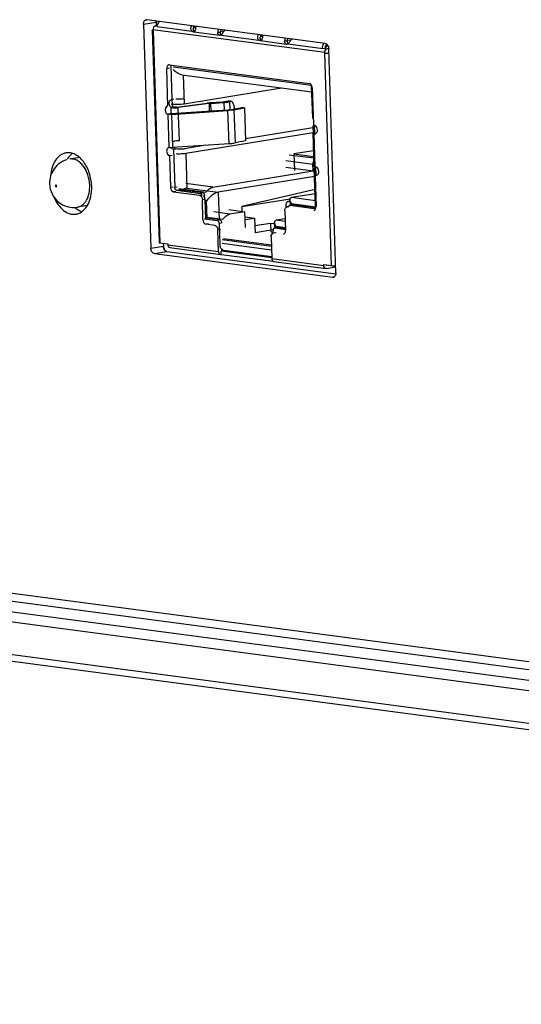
# Model space of a CAD drawing. Header units: millimetres. Extents: x 42 to 1167, y 41 to 792.
# Tile 28 of 55: x 639 to 654, y 72 to 101. Entities that reach past the tile are written whole.
import ezdxf

# ---------------------------------------------------------------- set-up
doc = ezdxf.new("R2010")
doc.units = ezdxf.units.MM
doc.header["$LTSCALE"] = 65.395
doc.layers.add('00_COMPONENTS', color=7, linetype='CONTINUOUS')

msp = doc.modelspace()

# ---------------------------------------------------------------- linework, layer by layer
at = {"layer": '00_COMPONENTS', "color": 4}
for p, q in [((643.1826, 100.7127), (643.5557, 100.7732)), ((643.5329, 100.661), (643.5834, 100.6543)), ((644.6636, 100.664), (644.6745, 100.6063)), ((644.6845, 100.6613), (644.6862, 100.6095)), ((648.5811, 99.8715), (643.4615, 100.55)), ((643.4623, 100.5253), (643.6677, 94.1974)), ((643.582, 100.6435), (644.6212, 100.5058)), ((644.6758, 100.4887), (645.441, 100.3873)), ((644.6879, 100.5079), (644.7101, 100.505)), ((644.7342, 100.6038), (644.6885, 100.6098)), ((645.571, 100.4929), (645.4706, 100.5062)), ((645.481, 100.4028), (645.5049, 100.3996)), ((645.4949, 100.39), (646.6158, 100.2414)), ((646.6583, 100.3997), (646.6692, 100.342)), ((646.6791, 100.3969), (646.6808, 100.3451)), ((646.6704, 100.2243), (647.4356, 100.1229)), ((646.6825, 100.2435), (646.7047, 100.2406)), ((646.7289, 100.3394), (646.6832, 100.3455)), ((647.5657, 100.2285), (647.4653, 100.2418)), ((647.4757, 100.1384), (647.4995, 100.1353)), ((647.4896, 100.1256), (648.5287, 99.9879)), ((648.6735, 100.0817), (648.6551, 100.0841)), ((648.51, 100.0013), (648.6525, 99.9825)), ((648.7873, 93.5189), (648.5819, 99.8468)), ((643.9462, 99.4002), (643.8716, 99.3881)), ((644.0685, 99.4387), (648.1892, 98.8926)), ((644.3642, 99.2023), (644.392, 98.3433)), ((644.0393, 98.3351), (644.0349, 98.4688)), ((645.133, 98.3481), (645.1404, 98.1189)), ((645.192, 98.1224), (645.1845, 98.3532)), ((645.5732, 98.3809), (645.5807, 98.1488)), ((645.6709, 98.4154), (645.7621, 98.4123)), ((645.7605, 98.1639), (645.7525, 98.4089)), ((643.9903, 98.0407), (643.9157, 98.0286)), ((643.9478, 97.0399), (643.9157, 98.0286)), ((643.9891, 98.2449), (643.9957, 98.0409)), ((644.0143, 98.0273), (644.0464, 97.0385)), ((644.103, 98.2367), (644.0799, 98.2217)), ((644.2494, 97.2409), (644.2173, 98.2297)), ((645.7284, 97.1529), (645.6963, 98.1416)), ((645.8759, 98.1633), (645.908, 97.1746)), ((648.232, 97.6714), (648.2454, 97.6721)), ((648.2541, 97.4536), (648.2862, 96.4649)), ((644.4402, 96.8602), (644.4735, 95.8319)), ((640.9785, 96.694), (640.9782, 96.694)), ((647.4182, 96.6484), (648.2294, 96.5409)), ((648.2529, 96.7184), (647.5253, 96.8149)), ((645.2507, 95.8591), (644.4396, 95.9666)), ((643.9863, 95.8534), (644.0609, 95.8655)), ((644.148, 95.7309), (644.0734, 95.7188)), ((644.1847, 95.8601), (644.11, 95.848)), ((644.1623, 95.7673), (644.2369, 95.7794)), ((644.2327, 95.8133), (645.0439, 95.7058)), ((644.4735, 95.8319), (645.406, 95.7083)), ((644.9483, 95.6851), (644.8737, 95.673)), ((645.406, 95.7083), (645.4328, 94.8825)), ((644.8463, 95.6164), (644.921, 95.6285)), ((645.0081, 95.4939), (644.9335, 95.4818)), ((644.9697, 95.5993), (645.0006, 95.6043)), ((645.0613, 95.4529), (645.0092, 95.4598)), ((645.0782, 94.9305), (645.0613, 95.4529)), ((647.5004, 95.4308), (647.5477, 95.4245)), ((648.3035, 95.4545), (647.5945, 95.5484)), ((645.7569, 95.0536), (645.2748, 95.1175)), ((647.5041, 95.2734), (647.4726, 95.2683)), ((647.5499, 95.3183), (647.6245, 95.3304)), ((647.5871, 95.3687), (648.3078, 95.2732)), ((647.5885, 95.326), (647.5871, 95.3687)), ((648.28, 95.227), (648.2613, 95.224)), ((644.9975, 94.9182), (645.0266, 94.9229)), ((645.068, 94.9643), (645.55, 94.9004)), ((645.4545, 94.8796), (645.3798, 94.8675)), ((645.4321, 94.7868), (645.5067, 94.7989)), ((647.4039, 94.8353), (647.1365, 94.8708)), ((645.1145, 94.766), (645.0398, 94.7539)), ((645.4709, 94.5957), (645.3962, 94.5836)), ((647.139, 94.4977), (647.0644, 94.4856)), ((647.0919, 94.6406), (647.1665, 94.6527)), ((647.1291, 94.6911), (647.4098, 94.6539)), ((647.1305, 94.6483), (647.1291, 94.6911)), ((646.9944, 94.0936), (645.5233, 94.2886)), ((643.3992, 94.0387), (643.7723, 94.0992)), ((643.5037, 93.8772), (643.8768, 93.9377)), ((643.9012, 94.1419), (645.4171, 93.9409)), ((647.0062, 93.7303), (648.5553, 93.525)), ((648.8228, 93.1722), (648.8602, 93.1783))]:
    msp.add_line(p, q, dxfattribs=at)
at = {"layer": '00_COMPONENTS', "color": 7}
for p, q in [((643.1826, 100.7127), (643.3992, 94.0387)), ((648.5966, 100.1428), (643.2775, 100.8477)), ((643.5329, 100.661), (643.5901, 100.6703)), ((643.5557, 100.7732), (643.5556, 100.7782)), ((643.5557, 100.7732), (643.5592, 100.6653)), ((643.6344, 100.7667), (643.6272, 100.7655)), ((643.6331, 100.7648), (643.6272, 100.7655)), ((643.437, 100.5342), (643.6423, 94.2063)), ((643.4615, 100.55), (643.4623, 100.5253)), ((644.6212, 100.5058), (644.6958, 100.5179)), ((644.6573, 100.4911), (644.6758, 100.4887)), ((644.7367, 100.6171), (644.6862, 100.6095)), ((645.441, 100.3873), (645.4595, 100.3848)), ((646.6158, 100.2414), (646.6904, 100.2535)), ((646.6519, 100.2268), (646.6704, 100.2243)), ((646.7313, 100.3527), (646.6808, 100.3451)), ((647.4356, 100.1229), (647.4541, 100.1205)), ((648.6505, 100.1129), (648.6515, 100.0839)), ((648.5287, 99.9879), (648.6034, 100)), ((648.5819, 99.8468), (648.5811, 99.8715)), ((648.5819, 99.8468), (648.6565, 99.8589)), ((648.6997, 99.9901), (648.6525, 99.9825)), ((648.9177, 93.3073), (648.7011, 99.9813)), ((643.9507, 99.5007), (648.1228, 98.9477)), ((643.9917, 99.4953), (644.025, 98.4682)), ((643.9077, 98.2758), (643.8716, 99.3881)), ((644.3191, 99.2083), (648.1983, 98.6942)), ((644.392, 98.3433), (647.2944, 98.814)), ((648.2237, 97.9117), (648.1921, 98.8871)), ((648.21, 98.8131), (648.2541, 97.4536)), ((644.0077, 98.3393), (644.0393, 98.3351)), ((644.084, 98.4777), (644.025, 98.4682)), ((644.1619, 98.2401), (645.0775, 98.3586)), ((645.133, 98.3481), (644.2173, 98.2297)), ((645.5472, 98.3942), (645.1585, 98.3665)), ((645.1845, 98.3532), (645.5732, 98.3809)), ((645.6613, 98.412), (645.6709, 98.4154)), ((645.7818, 98.4156), (645.6907, 98.4186)), ((645.7621, 98.4123), (645.7525, 98.4089)), ((643.9891, 98.2449), (644.0637, 98.257)), ((645.6723, 98.155), (643.9903, 98.0407)), ((644.0143, 98.0273), (645.6963, 98.1416)), ((645.8006, 98.1706), (646.111, 98.2325)), ((645.8759, 98.1633), (646.1863, 98.2253)), ((646.1863, 98.2253), (646.111, 98.2325)), ((646.1863, 98.2253), (646.2184, 97.2366)), ((648.2372, 97.476), (644.4402, 96.8602)), ((648.2324, 97.6253), (646.2164, 97.2983)), ((648.2288, 97.4625), (648.2608, 96.4738)), ((648.2308, 97.6742), (648.2375, 97.4688)), ((648.2375, 97.4688), (648.236, 97.4683)), ((648.2873, 97.4492), (648.2793, 97.6964)), ((645.7284, 97.1529), (644.0464, 97.0385)), ((646.2184, 97.2366), (645.908, 97.1746)), ((644.0731, 96.9851), (644.1478, 96.9972)), ((644.0731, 96.9851), (644.11, 95.848)), ((644.1167, 97.0101), (644.1942, 96.9998)), ((645.0242, 97.105), (644.4059, 97.0047)), ((648.2457, 96.9406), (647.6627, 96.8461)), ((647.6627, 96.8461), (648.2513, 96.7681)), ((647.6627, 96.8461), (647.6787, 96.3517)), ((641.2746, 96.742), (640.9782, 96.694)), ((644.0304, 96.8048), (643.9558, 96.7927)), ((643.9558, 96.7927), (643.9863, 95.8534)), ((645.2507, 95.8591), (648.2358, 96.3432)), ((647.4246, 96.4507), (648.2358, 96.3432)), ((648.2358, 96.3432), (648.2294, 96.5409)), ((648.2875, 96.4311), (648.2719, 96.4286)), ((648.3088, 95.2915), (648.2719, 96.4286)), ((648.2862, 96.4649), (648.3247, 95.2784)), ((648.3274, 96.2133), (648.3194, 96.4605)), ((648.2801, 96.1744), (645.406, 95.7083)), ((644.0734, 95.7188), (644.8463, 95.6164)), ((644.1623, 95.7673), (644.8737, 95.673)), ((644.9483, 95.6851), (644.2369, 95.7794)), ((648.2927, 95.7854), (646.1099, 95.2858)), ((644.9527, 94.8885), (644.9335, 95.4818)), ((645.003, 95.5316), (645.0006, 95.6043)), ((645.0081, 95.4939), (645.0273, 94.9006)), ((647.5477, 95.5029), (646.1125, 95.2701)), ((647.5473, 95.4384), (647.5004, 95.4308)), ((647.5459, 95.4802), (647.5511, 95.3199)), ((648.2967, 95.6623), (647.5945, 95.5484)), ((641.5068, 95.3107), (641.2102, 95.2626)), ((645.7226, 95.1901), (646.2046, 95.1262)), ((646.2046, 95.1262), (645.7569, 95.0536)), ((646.1099, 95.2858), (646.1147, 95.1382)), ((646.2198, 94.6566), (646.2046, 95.1262)), ((647.3935, 95.1557), (647.4128, 94.5625)), ((647.4195, 95.317), (647.4217, 95.248)), ((647.5047, 95.2759), (647.4566, 95.2681)), ((647.5042, 95.2641), (647.4726, 95.2683)), ((647.6149, 95.3303), (647.5403, 95.3182)), ((647.5499, 95.3183), (648.2613, 95.224)), ((648.2961, 95.2414), (647.6245, 95.3304)), ((644.9975, 94.9182), (645.3798, 94.8675)), ((645.4545, 94.8796), (645.0721, 94.9303)), ((645.4321, 94.7868), (645.453, 94.1441)), ((646.2096, 94.9723), (646.492, 94.9349)), ((646.2123, 94.8895), (646.492, 94.9349)), ((646.492, 94.9349), (646.5062, 94.4998)), ((647.0931, 94.6422), (647.0879, 94.8025)), ((647.4014, 94.9137), (647.1365, 94.8708)), ((645.3091, 94.7182), (645.0398, 94.7539)), ((645.4171, 93.9409), (645.3962, 94.5836)), ((646.9661, 94.7776), (646.4996, 94.702)), ((647.0422, 94.5868), (646.5062, 94.4998)), ((647.0893, 94.7613), (646.9661, 94.7776)), ((646.9661, 94.7776), (646.9741, 94.5304)), ((646.9741, 94.5304), (647.0461, 94.5209)), ((647.0473, 94.4853), (647.0444, 94.5731)), ((647.123, 94.4975), (647.0484, 94.4854)), ((647.1569, 94.6526), (647.0823, 94.6405)), ((647.0919, 94.6406), (647.4116, 94.5982)), ((647.4109, 94.6203), (647.1665, 94.6527)), ((643.6677, 94.1974), (643.9004, 94.1666)), ((645.5684, 94.3319), (646.9928, 94.1431)), ((646.9853, 94.373), (647.0062, 93.7303)), ((643.7696, 94.1839), (643.7723, 94.0992)), ((643.7725, 94.0941), (643.7723, 94.0992)), ((643.8768, 93.9377), (643.8734, 93.9383)), ((643.8768, 93.9377), (648.9156, 93.2699)), ((643.9004, 94.1666), (643.9012, 94.1419)), ((643.9626, 94.0548), (645.4786, 93.8539)), ((647.0045, 93.7827), (645.4907, 93.9833)), ((645.4949, 93.8542), (645.4917, 93.953)), ((647.0055, 93.7524), (645.4917, 93.953)), ((646.9981, 93.9804), (645.527, 94.1754)), ((643.5037, 93.8772), (648.8228, 93.1722)), ((645.4949, 93.8542), (647.0522, 93.6478)), ((647.0677, 93.6433), (648.6168, 93.438)), ((648.5545, 93.5497), (648.7873, 93.5189)), ((648.5553, 93.525), (648.5545, 93.5497)), ((648.63, 93.5371), (648.6331, 93.5376)), ((648.6332, 93.4382), (648.912, 93.4835)), ((615.4612, 86.915), (710.5729, 74.3093)), ((609.779, 86.8093), (716.1604, 72.7099)), ((716.1925, 71.7212), (609.8111, 85.8206)), ((620.4295, 85.6988), (705.6787, 74.4003)), ((716.3871, 71.5043), (610.0057, 85.6037)), ((624.8359, 85.4337), (655.3175, 81.3938))]:
    msp.add_line(p, q, dxfattribs=at)
for centre, radius, start, end in [((643.426, 100.7742), 0.2014, 354.13488, 357.54078), ((645.3979, 100.4856), 0.6742, 165.59635, 174.16757), ((646.0653, 100.4318), 0.6734, 168.529, 177.10205), ((646.004, 100.4399), 0.5375, 167.53479, 175.99277), ((647.3926, 100.2212), 0.6742, 165.59635, 174.16757), ((648.0599, 100.1675), 0.6734, 168.529, 177.10205), ((647.9986, 100.1756), 0.5375, 167.53479, 175.99277), ((648.7104, 99.0801), 1.0056, 92.2061, 93.35863), ((644.2078, 98.3734), 0.1873, 191.16368, 198.12197), ((644.2011, 98.3713), 0.1803, 198.14822, 199.91755), ((643.9003, 98.2222), 0.0541, 99.20518, 102.79698), ((644.1107, 96.8112), 0.4218, 89.82197, 91.76862), ((643.9405, 96.9862), 0.0541, 99.20518, 102.79698), ((643.9956, 97.473), 0.4359, 266.12073, 267.59333), ((644.1341, 97.1074), 0.1441, 209.21642, 215.50339), ((641.1116, 95.9816), 0.7341, 181.49633, 182.21475), ((644.818, 95.4875), 0.1902, 1.90318, 13.40868)]:
    msp.add_arc(centre, radius, start, end, dxfattribs=at)
at = {"layer": '00_COMPONENTS', "color": 4}
for centre in [(649.2429, 75.8493), (651.2376, 75.5849)]:
    msp.add_arc(centre, 24.9158, 98.71472, 98.88949, dxfattribs=at)
at = {"layer": '00_COMPONENTS', "color": 7}
for points, knots in [([(643.1826, 100.7127), (643.1821, 100.7291), (643.1845, 100.7607), (643.1992, 100.8031), (643.2239, 100.8348), (643.247, 100.8457), (643.2583, 100.8475)], [0, 0, 0, 0, 0.2958908, 0.5633006, 0.7948954, 1, 1, 1, 1]), ([(643.5329, 100.661), (643.5119, 100.6576), (643.4714, 100.6235), (643.4607, 100.5753), (643.4615, 100.55)], [0, 0, 0, 0, 0.4569974, 1, 1, 1, 1]), ([(643.5578, 100.8106), (643.5573, 100.8076), (643.5558, 100.7952), (643.5554, 100.7826), (643.5557, 100.7732)], [0, 0, 0, 0, 0.2454294, 1, 1, 1, 1]), ([(643.5556, 100.7782), (643.5556, 100.7795), (643.5556, 100.782), (643.5557, 100.7862), (643.5558, 100.7904), (643.5561, 100.7947), (643.5564, 100.7983), (643.5569, 100.8037), (643.5574, 100.8079), (643.5578, 100.8106)], [0, 0, 0, 0, 0.125, 0.25, 0.375, 0.5, 0.625, 0.75, 1, 1, 1, 1]), ([(643.582, 100.6435), (643.5859, 100.6572), (643.6027, 100.7119), (643.6289, 100.7652), (643.6576, 100.7974)], [0, 0, 0, 0, 0.2483314, 1, 1, 1, 1]), ([(644.6212, 100.5058), (644.6006, 100.5271), (644.5784, 100.5875), (644.5977, 100.6481), (644.6159, 100.6704)], [0, 0, 0, 0, 0.5070124, 1, 1, 1, 1]), ([(643.437, 100.5342), (643.4369, 100.537), (643.4486, 100.5419), (643.4563, 100.5436), (643.4628, 100.5449)], [0, 0, 0, 0, 0.3009231, 1, 1, 1, 1]), ([(643.4417, 100.5299), (643.441, 100.5302), (643.4391, 100.5311), (643.437, 100.5328), (643.437, 100.5342)], [0, 0, 0, 0, 0.3506509, 1, 1, 1, 1]), ([(643.4623, 100.5253), (643.4601, 100.5256), (643.4532, 100.5267), (643.4461, 100.528), (643.4417, 100.5299)], [0, 0, 0, 0, 0.3123974, 1, 1, 1, 1]), ([(644.6573, 100.4911), (644.6542, 100.4915), (644.6414, 100.4941), (644.6294, 100.5001), (644.6212, 100.5058)], [0, 0, 0, 0, 0.238442, 1, 1, 1, 1]), ([(644.6745, 100.6063), (644.67, 100.6045), (644.6616, 100.5991), (644.6517, 100.5823), (644.6544, 100.5569), (644.6718, 100.5338), (644.6874, 100.5223), (644.6958, 100.5179)], [0, 0, 0, 0, 0.1304715, 0.2529922, 0.4960937, 0.749012, 1, 1, 1, 1]), ([(644.6853, 100.4887), (644.6909, 100.4897), (644.7022, 100.495), (644.7148, 100.5102), (644.7234, 100.5306), (644.7264, 100.546), (644.7272, 100.5541)], [0, 0, 0, 0, 0.2033645, 0.4347129, 0.703656, 1, 1, 1, 1]), ([(645.441, 100.3873), (645.4267, 100.3892), (645.4063, 100.4071), (645.3941, 100.4376), (645.3922, 100.4564), (645.3927, 100.4659)], [0, 0, 0, 0, 0.438574, 0.7113399, 1, 1, 1, 1]), ([(645.4678, 100.4775), (645.4667, 100.4613), (645.472, 100.4306), (645.4941, 100.4065), (645.5066, 100.4016)], [0, 0, 0, 0, 0.5465351, 1, 1, 1, 1]), ([(645.4949, 100.39), (645.5054, 100.3987), (645.5233, 100.423), (645.5484, 100.4623), (645.5774, 100.5027), (645.6005, 100.5273), (645.6129, 100.5382)], [0, 0, 0, 0, 0.2150772, 0.4694834, 0.7388261, 1, 1, 1, 1]), ([(646.6158, 100.2414), (646.5953, 100.2627), (646.573, 100.3232), (646.5923, 100.3838), (646.6106, 100.406)], [0, 0, 0, 0, 0.5070124, 1, 1, 1, 1]), ([(646.6519, 100.2268), (646.6489, 100.2272), (646.636, 100.2298), (646.624, 100.2357), (646.6158, 100.2414)], [0, 0, 0, 0, 0.238442, 1, 1, 1, 1]), ([(646.6692, 100.342), (646.6646, 100.3401), (646.6562, 100.3347), (646.6464, 100.318), (646.6491, 100.2925), (646.6664, 100.2694), (646.682, 100.2579), (646.6904, 100.2535)], [0, 0, 0, 0, 0.1304715, 0.2529922, 0.4960937, 0.749012, 1, 1, 1, 1]), ([(646.68, 100.2244), (646.6855, 100.2253), (646.6968, 100.2306), (646.7095, 100.2458), (646.7181, 100.2662), (646.721, 100.2816), (646.7219, 100.2897)], [0, 0, 0, 0, 0.2033645, 0.4347129, 0.703656, 1, 1, 1, 1]), ([(647.4356, 100.1229), (647.4213, 100.1248), (647.4009, 100.1428), (647.3888, 100.1732), (647.3869, 100.192), (647.3874, 100.2015)], [0, 0, 0, 0, 0.438574, 0.7113399, 1, 1, 1, 1]), ([(647.4625, 100.2131), (647.4613, 100.1969), (647.4666, 100.1662), (647.4887, 100.1421), (647.5013, 100.1373)], [0, 0, 0, 0, 0.5465351, 1, 1, 1, 1]), ([(647.4896, 100.1256), (647.5001, 100.1343), (647.518, 100.1586), (647.543, 100.1979), (647.5721, 100.2383), (647.5951, 100.263), (647.6076, 100.2739)], [0, 0, 0, 0, 0.2150772, 0.4694834, 0.7388261, 1, 1, 1, 1]), ([(648.5287, 99.9879), (648.5197, 100.0154), (648.5164, 100.0752), (648.5457, 100.1279), (648.5659, 100.1469)], [0, 0, 0, 0, 0.5119334, 1, 1, 1, 1]), ([(648.6515, 100.0839), (648.6407, 100.0836), (648.6194, 100.08), (648.5944, 100.0585), (648.5895, 100.0268), (648.5978, 100.0081), (648.6034, 100)], [0, 0, 0, 0, 0.2658152, 0.5156539, 0.7575131, 1, 1, 1, 1]), ([(648.5966, 100.1428), (648.6104, 100.1409), (648.6394, 100.1274), (648.6719, 100.0895), (648.6943, 100.0389), (648.7005, 100.0007), (648.7011, 99.9813)], [0, 0, 0, 0, 0.2033704, 0.4435304, 0.7156336, 1, 1, 1, 1]), ([(648.5811, 99.8715), (648.5803, 99.8968), (648.591, 99.9449), (648.6315, 99.979), (648.6525, 99.9825)], [0, 0, 0, 0, 0.5430029, 1, 1, 1, 1]), ([(648.7055, 99.8477), (648.6838, 99.8452), (648.6425, 99.8432), (648.6011, 99.8442), (648.5819, 99.8468)], [0, 0, 0, 0, 0.5295869, 1, 1, 1, 1]), ([(643.9347, 99.5005), (643.9152, 99.4973), (643.8766, 99.4614), (643.8707, 99.414), (643.8716, 99.3881)], [0, 0, 0, 0, 0.4325563, 1, 1, 1, 1]), ([(644.3191, 99.2083), (644.2714, 99.2146), (644.1793, 99.259), (644.105, 99.3236), (644.071, 99.3604)], [0, 0, 0, 0, 0.4901422, 1, 1, 1, 1]), ([(648.1921, 98.8871), (648.1882, 98.8953), (648.1727, 98.9221), (648.1449, 98.9448), (648.1228, 98.9477)], [0, 0, 0, 0, 0.2900531, 1, 1, 1, 1]), ([(643.952, 98.3138), (643.9486, 98.3267), (643.9413, 98.3731), (643.9526, 98.4272), (643.977, 98.4511)], [0, 0, 0, 0, 0.2800765, 1, 1, 1, 1]), ([(643.977, 98.4511), (643.9793, 98.4534), (643.9885, 98.4613), (644.0002, 98.4665), (644.009, 98.4679)], [0, 0, 0, 0, 0.2634277, 1, 1, 1, 1]), ([(644.0316, 98.3098), (644.0335, 98.3047), (644.0414, 98.2856), (644.053, 98.2678), (644.0637, 98.257)], [0, 0, 0, 0, 0.2652186, 1, 1, 1, 1]), ([(644.0393, 98.3351), (644.0962, 98.3275), (644.2145, 98.3263), (644.3324, 98.3336), (644.392, 98.3433)], [0, 0, 0, 0, 0.4873951, 1, 1, 1, 1]), ([(644.3578, 98.4878), (644.3411, 98.4851), (644.305, 98.4812), (644.2499, 98.4783), (644.196, 98.4786), (644.1616, 98.4808), (644.1461, 98.4829)], [0, 0, 0, 0, 0.2392408, 0.5125749, 0.7793516, 1, 1, 1, 1]), ([(645.1585, 98.3665), (645.1514, 98.366), (645.1244, 98.3639), (645.0974, 98.3611), (645.0775, 98.3586)], [0, 0, 0, 0, 0.2625113, 1, 1, 1, 1]), ([(645.133, 98.3481), (645.137, 98.3487), (645.1541, 98.3507), (645.1714, 98.3523), (645.1845, 98.3532)], [0, 0, 0, 0, 0.2358844, 1, 1, 1, 1]), ([(645.6181, 98.402), (645.6128, 98.4012), (645.5893, 98.3977), (645.5656, 98.3955), (645.5472, 98.3942)], [0, 0, 0, 0, 0.2256871, 1, 1, 1, 1]), ([(645.5732, 98.3809), (645.5833, 98.3816), (645.6206, 98.3846), (645.6577, 98.3888), (645.6846, 98.3932)], [0, 0, 0, 0, 0.2710999, 1, 1, 1, 1]), ([(645.6613, 98.412), (645.6586, 98.411), (645.6444, 98.4067), (645.6298, 98.4039), (645.6181, 98.402)], [0, 0, 0, 0, 0.1986825, 1, 1, 1, 1]), ([(645.6709, 98.4154), (645.6725, 98.416), (645.6789, 98.418), (645.6857, 98.4188), (645.6907, 98.4186)], [0, 0, 0, 0, 0.2571794, 1, 1, 1, 1]), ([(645.6846, 98.3932), (645.6976, 98.3953), (645.7205, 98.3996), (645.7431, 98.4055), (645.7525, 98.4089)], [0, 0, 0, 0, 0.5671343, 1, 1, 1, 1]), ([(645.7818, 98.4156), (645.7769, 98.4157), (645.7701, 98.4149), (645.7637, 98.4129), (645.7621, 98.4123)], [0, 0, 0, 0, 0.7428206, 1, 1, 1, 1]), ([(645.8929, 98.189), (645.8906, 98.2191), (645.8828, 98.2745), (645.8625, 98.3382), (645.8402, 98.3774), (645.8225, 98.3982), (645.8031, 98.4117), (645.7886, 98.4153), (645.7818, 98.4156)], [0, 0, 0, 0, 0.3372806, 0.621892, 0.7391343, 0.8390419, 0.9240431, 1, 1, 1, 1]), ([(643.8884, 98.2749), (643.8676, 98.2702), (643.8402, 98.2399), (643.8283, 98.192), (643.8278, 98.1481), (643.8381, 98.1049), (643.8609, 98.0586), (643.8932, 98.0316), (643.9157, 98.0286)], [0, 0, 0, 0, 0.2098958, 0.3431208, 0.4886984, 0.6365976, 0.7760614, 1, 1, 1, 1]), ([(644.0143, 98.0273), (644.0054, 98.0267), (643.9725, 98.0252), (643.9394, 98.0255), (643.9157, 98.0286)], [0, 0, 0, 0, 0.2725582, 1, 1, 1, 1]), ([(643.9765, 98.2599), (643.9752, 98.2617), (643.9699, 98.2697), (643.9653, 98.2781), (643.9623, 98.2846)], [0, 0, 0, 0, 0.2432675, 1, 1, 1, 1]), ([(643.9891, 98.2449), (643.988, 98.246), (643.9835, 98.2507), (643.9794, 98.2558), (643.9765, 98.2599)], [0, 0, 0, 0, 0.2434213, 1, 1, 1, 1]), ([(643.9891, 98.2449), (644.0013, 98.2366), (644.0315, 98.2249), (644.0631, 98.2217), (644.0799, 98.2217)], [0, 0, 0, 0, 0.4673193, 1, 1, 1, 1]), ([(644.0637, 98.257), (644.0681, 98.251), (644.0797, 98.2404), (644.0952, 98.2367), (644.103, 98.2367)], [0, 0, 0, 0, 0.4866635, 1, 1, 1, 1]), ([(644.0799, 98.2217), (644.0918, 98.2217), (644.1377, 98.2223), (644.1835, 98.2253), (644.2173, 98.2297)], [0, 0, 0, 0, 0.2581078, 1, 1, 1, 1]), ([(644.1619, 98.2401), (644.1573, 98.2395), (644.1378, 98.2374), (644.1181, 98.2366), (644.103, 98.2367)], [0, 0, 0, 0, 0.2315628, 1, 1, 1, 1]), ([(645.6723, 98.155), (645.6844, 98.1559), (645.7273, 98.1593), (645.7702, 98.1645), (645.8006, 98.1706)], [0, 0, 0, 0, 0.2809179, 1, 1, 1, 1]), ([(645.8759, 98.1633), (645.8632, 98.1608), (645.8038, 98.1506), (645.7436, 98.1448), (645.6963, 98.1416)], [0, 0, 0, 0, 0.2134764, 1, 1, 1, 1]), ([(648.2288, 97.4625), (648.2287, 97.463), (648.23, 97.4661), (648.2335, 97.4673), (648.236, 97.4683)], [0, 0, 0, 0, 0.1564759, 1, 1, 1, 1]), ([(648.2541, 97.4536), (648.2478, 97.4545), (648.2402, 97.4557), (648.2288, 97.4597), (648.2288, 97.4625)], [0, 0, 0, 0, 0.6975701, 1, 1, 1, 1]), ([(648.2465, 97.6855), (648.2434, 97.6843), (648.2376, 97.6822), (648.2311, 97.6775), (648.2308, 97.6742)], [0, 0, 0, 0, 0.5079746, 1, 1, 1, 1]), ([(648.2455, 97.6686), (648.2427, 97.6683), (648.238, 97.6681), (648.2332, 97.67), (648.232, 97.6714)], [0, 0, 0, 0, 0.6061756, 1, 1, 1, 1]), ([(648.3033, 97.4494), (648.3225, 97.4525), (648.3497, 97.4773), (648.3642, 97.5199), (648.3692, 97.5734), (648.3544, 97.6376), (648.3199, 97.6802), (648.2989, 97.6904)], [0, 0, 0, 0, 0.2025328, 0.3293303, 0.469784, 0.7573275, 1, 1, 1, 1]), ([(644.0452, 97.2269), (644.0492, 97.2278), (644.0665, 97.231), (644.0841, 97.2324), (644.0977, 97.2328)], [0, 0, 0, 0, 0.230842, 1, 1, 1, 1]), ([(644.2494, 97.2409), (644.2389, 97.2396), (644.1932, 97.2347), (644.1473, 97.2329), (644.112, 97.233)], [0, 0, 0, 0, 0.2315592, 1, 1, 1, 1]), ([(645.7284, 97.1529), (645.7453, 97.154), (645.8054, 97.1589), (645.8654, 97.1661), (645.908, 97.1746)], [0, 0, 0, 0, 0.2809179, 1, 1, 1, 1]), ([(640.8715, 96.8793), (640.841, 96.8743), (640.7801, 96.8569), (640.6643, 96.7925), (640.54, 96.6571), (640.4431, 96.4405), (640.4138, 96.2757), (640.4074, 96.1886)], [0, 0, 0, 0, 0.1038686, 0.210829, 0.442477, 0.7064523, 1, 1, 1, 1]), ([(641.6346, 95.8847), (641.6302, 96.0196), (641.5943, 96.2206), (641.4927, 96.4632), (641.3945, 96.6204), (641.2781, 96.7471), (641.1481, 96.8371), (641.01, 96.8853), (640.9157, 96.8864), (640.8715, 96.8793)], [0, 0, 0, 0, 0.2910926, 0.4323522, 0.5657508, 0.6888851, 0.8009543, 0.903357, 1, 1, 1, 1]), ([(641.0654, 96.8639), (641.0495, 96.8524), (640.9854, 96.7997), (640.9343, 96.7323), (640.9027, 96.6775)], [0, 0, 0, 0, 0.2367729, 1, 1, 1, 1]), ([(643.9285, 97.039), (643.9077, 97.0343), (643.8803, 97.004), (643.8684, 96.956), (643.868, 96.9122), (643.8782, 96.869), (643.901, 96.8227), (643.9333, 96.7957), (643.9558, 96.7927)], [0, 0, 0, 0, 0.2098958, 0.3431208, 0.4886984, 0.6365976, 0.7760614, 1, 1, 1, 1]), ([(643.9773, 97.0375), (643.9828, 97.0373), (644.0058, 97.0367), (644.0289, 97.0374), (644.0464, 97.0385)], [0, 0, 0, 0, 0.2383195, 1, 1, 1, 1]), ([(644.0731, 96.9851), (644.0625, 96.9865), (644.0403, 96.9962), (644.0241, 97.0135), (644.0168, 97.0237)], [0, 0, 0, 0, 0.4614841, 1, 1, 1, 1]), ([(644.0877, 97.0413), (644.0952, 97.0298), (644.112, 97.01), (644.1362, 96.9987), (644.1478, 96.9972)], [0, 0, 0, 0, 0.5415724, 1, 1, 1, 1]), ([(644.4402, 96.8602), (644.3943, 96.8528), (644.2983, 96.8449), (644.2021, 96.844), (644.1526, 96.8464)], [0, 0, 0, 0, 0.4835177, 1, 1, 1, 1]), ([(644.1942, 96.9998), (644.2097, 96.9977), (644.2442, 96.9955), (644.298, 96.9953), (644.3531, 96.9981), (644.3892, 97.002), (644.4059, 97.0047)], [0, 0, 0, 0, 0.2206484, 0.4874251, 0.7607592, 1, 1, 1, 1]), ([(640.8974, 96.676), (640.8216, 96.6544), (640.676, 96.5852), (640.5046, 96.4162), (640.3973, 96.2008), (640.3757, 96.0413), (640.3778, 95.9624)], [0, 0, 0, 0, 0.2499814, 0.4999685, 0.7499708, 1, 1, 1, 1]), ([(648.2553, 96.6454), (648.2508, 96.6378), (648.2349, 96.6053), (648.2285, 96.5682), (648.2294, 96.5409)], [0, 0, 0, 0, 0.2448098, 1, 1, 1, 1]), ([(648.2608, 96.4738), (648.2609, 96.471), (648.2723, 96.4669), (648.2798, 96.4657), (648.2861, 96.4649)], [0, 0, 0, 0, 0.3028616, 1, 1, 1, 1]), ([(648.4066, 96.3182), (648.4068, 96.3337), (648.401, 96.3871), (648.3674, 96.446), (648.3301, 96.458)], [0, 0, 0, 0, 0.2842846, 1, 1, 1, 1]), ([(648.3434, 96.2135), (648.362, 96.2165), (648.399, 96.2492), (648.4064, 96.2938), (648.4066, 96.3182)], [0, 0, 0, 0, 0.4347416, 1, 1, 1, 1]), ([(640.3781, 95.9532), (640.382, 95.8522), (640.4325, 95.6492), (640.6247, 95.4032), (640.9011, 95.2576), (641.1104, 95.2465), (641.2102, 95.2626)], [0, 0, 0, 0, 0.2500954, 0.5000988, 0.7500465, 1, 1, 1, 1]), ([(641.1676, 95.0531), (641.202, 95.0587), (641.2709, 95.0796), (641.365, 95.1374), (641.4482, 95.2196), (641.5447, 95.3628), (641.6229, 95.5883), (641.6379, 95.7831), (641.6346, 95.8847)], [0, 0, 0, 0, 0.1011924, 0.2061726, 0.3179368, 0.4382642, 0.7049314, 1, 1, 1, 1]), ([(643.9863, 95.8534), (643.9873, 95.8219), (644.0013, 95.7655), (644.0489, 95.7221), (644.0734, 95.7188)], [0, 0, 0, 0, 0.5599337, 1, 1, 1, 1]), ([(644.1623, 95.7673), (644.1476, 95.7692), (644.1268, 95.7881), (644.1136, 95.8191), (644.1103, 95.8383), (644.11, 95.848)], [0, 0, 0, 0, 0.4378927, 0.7127532, 1, 1, 1, 1]), ([(644.4735, 95.8319), (644.4489, 95.8279), (644.398, 95.8095), (644.3516, 95.783), (644.3278, 95.7674)], [0, 0, 0, 0, 0.4678149, 1, 1, 1, 1]), ([(644.9255, 95.6), (644.9245, 95.6091), (644.9205, 95.6266), (644.9069, 95.6546), (644.8874, 95.6712), (644.8737, 95.673)], [0, 0, 0, 0, 0.2891143, 0.5621152, 1, 1, 1, 1]), ([(644.9483, 95.6851), (644.9631, 95.6831), (644.9838, 95.6642), (644.9971, 95.6332), (645.0003, 95.6141), (645.0006, 95.6043)], [0, 0, 0, 0, 0.4378927, 0.7127532, 1, 1, 1, 1]), ([(645.0439, 95.7058), (645.0554, 95.7222), (645.0827, 95.7548), (645.1317, 95.7994), (645.1794, 95.832), (645.2202, 95.8513), (645.2409, 95.8575), (645.2507, 95.8591)], [0, 0, 0, 0, 0.2284401, 0.4847225, 0.7556735, 0.8857212, 1, 1, 1, 1]), ([(645.406, 95.7083), (645.371, 95.7026), (645.3005, 95.6722), (645.1804, 95.5904), (645.1018, 95.5106), (645.0613, 95.4529)], [0, 0, 0, 0, 0.2443229, 0.5157631, 1, 1, 1, 1]), ([(640.5089, 95.562), (640.5425, 95.4815), (640.6223, 95.3342), (640.7828, 95.1593), (640.9435, 95.07), (641.0738, 95.0455), (641.1371, 95.0482), (641.1676, 95.0531)], [0, 0, 0, 0, 0.293555, 0.5575384, 0.789184, 0.8961388, 1, 1, 1, 1]), ([(644.8463, 95.6164), (644.8515, 95.6157), (644.8743, 95.6094), (644.8925, 95.592), (644.903, 95.5773)], [0, 0, 0, 0, 0.2247852, 1, 1, 1, 1]), ([(644.903, 95.5773), (644.9076, 95.5707), (644.9247, 95.5415), (644.9326, 95.5074), (644.9335, 95.4818)], [0, 0, 0, 0, 0.2384159, 1, 1, 1, 1]), ([(645.003, 95.5316), (645.0015, 95.538), (644.9945, 95.5618), (644.9825, 95.5844), (644.9706, 95.5983)], [0, 0, 0, 0, 0.2636291, 1, 1, 1, 1]), ([(647.5004, 95.4308), (647.4871, 95.4286), (647.4619, 95.42), (647.4249, 95.3825), (647.4187, 95.3422), (647.4195, 95.317)], [0, 0, 0, 0, 0.2650231, 0.5049722, 1, 1, 1, 1]), ([(647.5459, 95.4802), (647.5456, 95.4881), (647.5467, 95.5035), (647.5548, 95.5252), (647.5713, 95.542), (647.5865, 95.5471), (647.5945, 95.5484)], [0, 0, 0, 0, 0.257492, 0.498023, 0.7365687, 1, 1, 1, 1]), ([(647.5871, 95.3687), (647.5756, 95.3865), (647.5567, 95.422), (647.5465, 95.4615), (647.5459, 95.4802)], [0, 0, 0, 0, 0.5308486, 1, 1, 1, 1]), ([(641.1334, 95.2545), (641.1499, 95.2399), (641.2141, 95.1876), (641.2887, 95.1473), (641.3468, 95.129)], [0, 0, 0, 0, 0.2653861, 1, 1, 1, 1]), ([(647.3935, 95.1557), (647.3927, 95.1816), (647.3986, 95.229), (647.4371, 95.2649), (647.4566, 95.2681)], [0, 0, 0, 0, 0.567444, 1, 1, 1, 1]), ([(647.4195, 95.317), (647.4197, 95.312), (647.4211, 95.2913), (647.4254, 95.2708), (647.4297, 95.2556)], [0, 0, 0, 0, 0.2405174, 1, 1, 1, 1]), ([(647.5403, 95.3182), (647.5337, 95.3171), (647.5202, 95.3099), (647.5123, 95.2973), (647.5092, 95.2902)], [0, 0, 0, 0, 0.4623926, 1, 1, 1, 1]), ([(648.2616, 95.1661), (648.2811, 95.1692), (648.3196, 95.2052), (648.3255, 95.2525), (648.3247, 95.2784)], [0, 0, 0, 0, 0.4325563, 1, 1, 1, 1]), ([(648.3088, 95.2915), (648.309, 95.2833), (648.3078, 95.2675), (648.3005, 95.2463), (648.2881, 95.2305), (648.2765, 95.225), (648.2709, 95.2241)], [0, 0, 0, 0, 0.2958917, 0.5633029, 0.7948973, 1, 1, 1, 1]), ([(644.9527, 94.8885), (644.9537, 94.857), (644.9677, 94.8006), (645.0153, 94.7572), (645.0398, 94.7539)], [0, 0, 0, 0, 0.5599337, 1, 1, 1, 1]), ([(645.4321, 94.7868), (645.4318, 94.7965), (645.4286, 94.8157), (645.4153, 94.8467), (645.3946, 94.8656), (645.3798, 94.8675)], [0, 0, 0, 0, 0.2872468, 0.5621073, 1, 1, 1, 1]), ([(645.4545, 94.8796), (645.4692, 94.8777), (645.4899, 94.8588), (645.5032, 94.8278), (645.5064, 94.8086), (645.5067, 94.7989)], [0, 0, 0, 0, 0.4378927, 0.7127532, 1, 1, 1, 1]), ([(645.55, 94.9004), (645.5615, 94.9167), (645.5888, 94.9493), (645.6378, 94.994), (645.6855, 95.0266), (645.7264, 95.0458), (645.747, 95.052), (645.7569, 95.0536)], [0, 0, 0, 0, 0.2284401, 0.4847225, 0.7556735, 0.8857212, 1, 1, 1, 1]), ([(647.0879, 94.8025), (647.0877, 94.8104), (647.0887, 94.8259), (647.0968, 94.8475), (647.1134, 94.8643), (647.1285, 94.8695), (647.1365, 94.8708)], [0, 0, 0, 0, 0.257492, 0.498023, 0.7365687, 1, 1, 1, 1]), ([(647.1291, 94.6911), (647.1176, 94.7089), (647.0987, 94.7443), (647.0885, 94.7838), (647.0879, 94.8025)], [0, 0, 0, 0, 0.5308486, 1, 1, 1, 1]), ([(645.3091, 94.7182), (645.3143, 94.7175), (645.3371, 94.7112), (645.3553, 94.6939), (645.3657, 94.6791)], [0, 0, 0, 0, 0.2247852, 1, 1, 1, 1]), ([(645.3657, 94.6791), (645.3704, 94.6726), (645.3874, 94.6434), (645.3954, 94.6093), (645.3962, 94.5836)], [0, 0, 0, 0, 0.2384159, 1, 1, 1, 1]), ([(647.0823, 94.6405), (647.0767, 94.6396), (647.0651, 94.6341), (647.0527, 94.6183), (647.0454, 94.5971), (647.0442, 94.5813), (647.0444, 94.5731)], [0, 0, 0, 0, 0.2051027, 0.4366971, 0.7041083, 1, 1, 1, 1]), ([(647.3497, 94.4501), (647.3692, 94.4533), (647.4077, 94.4892), (647.4136, 94.5366), (647.4128, 94.5625)], [0, 0, 0, 0, 0.4325563, 1, 1, 1, 1]), ([(643.6423, 94.2063), (643.6424, 94.2035), (643.6538, 94.1994), (643.6613, 94.1983), (643.6677, 94.1974)], [0, 0, 0, 0, 0.3022701, 1, 1, 1, 1]), ([(646.9853, 94.373), (646.9845, 94.3989), (646.9904, 94.4463), (647.0289, 94.4822), (647.0484, 94.4854)], [0, 0, 0, 0, 0.567444, 1, 1, 1, 1]), ([(643.5037, 93.8772), (643.4899, 93.879), (643.4609, 93.8926), (643.4284, 93.9305), (643.406, 93.9811), (643.3998, 94.0192), (643.3992, 94.0387)], [0, 0, 0, 0, 0.2033704, 0.4435304, 0.7156336, 1, 1, 1, 1]), ([(643.7723, 94.0992), (643.7729, 94.0797), (643.7791, 94.0416), (643.8015, 93.991), (643.8341, 93.9531), (643.863, 93.9395), (643.8768, 93.9377)], [0, 0, 0, 0, 0.2843664, 0.5564696, 0.7966296, 1, 1, 1, 1]), ([(643.8734, 93.9383), (643.8703, 93.9393), (643.8657, 93.9409), (643.8596, 93.943), (643.8561, 93.9441), (643.8538, 93.945), (643.8522, 93.9454), (643.8504, 93.9468), (643.8482, 93.9482), (643.8452, 93.9502), (643.8415, 93.9527), (643.8378, 93.9551), (643.8349, 93.9571), (643.8319, 93.9589), (643.8286, 93.9628), (643.8244, 93.967), (643.8204, 93.9713), (643.8169, 93.9749), (643.8146, 93.9774), (643.8132, 93.9788), (643.8121, 93.9806), (643.8106, 93.9828), (643.8083, 93.9864), (643.8055, 93.9908), (643.8026, 93.9952), (643.8003, 93.9987), (643.7989, 94.001), (643.7977, 94.0026), (643.7968, 94.0048), (643.7952, 94.0084), (643.7929, 94.0136), (643.7901, 94.0198), (643.7874, 94.026), (643.785, 94.0311), (643.7839, 94.0356), (643.7826, 94.0401), (643.7811, 94.0457), (643.7793, 94.0523), (643.7778, 94.0579), (643.7765, 94.0623), (643.776, 94.0671), (643.7752, 94.0729), (643.774, 94.0824), (643.7731, 94.0894), (643.7725, 94.0941)], [0, 0, 0, 0, 0.0625, 0.09375, 0.125, 0.1328125, 0.140625, 0.15625, 0.171875, 0.1875, 0.21875, 0.25, 0.265625, 0.28125, 0.3125, 0.34375, 0.375, 0.40625, 0.421875, 0.4296875, 0.4375, 0.453125, 0.46875, 0.5, 0.53125, 0.546875, 0.5625, 0.5703125, 0.578125, 0.59375, 0.625, 0.65625, 0.6875, 0.71875, 0.734375, 0.75, 0.78125, 0.8125, 0.84375, 0.859375, 0.875, 0.90625, 0.9375, 1, 1, 1, 1]), ([(643.9012, 94.1419), (643.9018, 94.1212), (643.9111, 94.0822), (643.9457, 94.0571), (643.9626, 94.0548)], [0, 0, 0, 0, 0.5469421, 1, 1, 1, 1]), ([(645.4786, 93.8539), (645.4616, 93.8562), (645.4271, 93.8813), (645.4178, 93.9203), (645.4171, 93.9409)], [0, 0, 0, 0, 0.4530581, 1, 1, 1, 1]), ([(645.453, 94.1441), (645.4533, 94.1338), (645.4571, 94.0955), (645.4717, 94.0576), (645.489, 94.0353)], [0, 0, 0, 0, 0.2661999, 1, 1, 1, 1]), ([(645.489, 94.0353), (645.4924, 94.031), (645.5059, 94.0155), (645.5236, 94.0032), (645.5378, 93.9977)], [0, 0, 0, 0, 0.2627165, 1, 1, 1, 1]), ([(647.0062, 93.7303), (647.0064, 93.7235), (647.0091, 93.6986), (647.0202, 93.6738), (647.0333, 93.6609)], [0, 0, 0, 0, 0.2703544, 1, 1, 1, 1]), ([(648.6168, 93.438), (648.5999, 93.4402), (648.5653, 93.4654), (648.556, 93.5044), (648.5553, 93.525)], [0, 0, 0, 0, 0.4530581, 1, 1, 1, 1]), ([(648.7873, 93.5189), (648.8065, 93.5163), (648.8479, 93.5153), (648.8891, 93.5173), (648.9108, 93.5198)], [0, 0, 0, 0, 0.4704134, 1, 1, 1, 1]), ([(648.9177, 93.3073), (648.9182, 93.2909), (648.9158, 93.2592), (648.9011, 93.2169), (648.8764, 93.1852), (648.8533, 93.1743), (648.842, 93.1725)], [0, 0, 0, 0, 0.2958908, 0.5633006, 0.7948954, 1, 1, 1, 1])]:
    msp.add_open_spline(points, degree=3, knots=knots, dxfattribs=at)
for points in [[(643.2583, 100.8475), (643.2646, 100.8485), (643.2712, 100.8486), (643.2775, 100.8477)], [(644.6862, 100.6095), (644.6822, 100.6089), (644.6783, 100.6078), (644.6745, 100.6063)], [(644.6758, 100.4887), (644.6789, 100.4883), (644.6822, 100.4882), (644.6853, 100.4887)], [(645.4787, 100.3851), (645.4723, 100.384), (645.4658, 100.384), (645.4595, 100.3848)], [(645.4949, 100.39), (645.4898, 100.3876), (645.4842, 100.386), (645.4787, 100.3851)], [(646.6692, 100.342), (646.6729, 100.3434), (646.6768, 100.3445), (646.6808, 100.3451)], [(646.6704, 100.2243), (646.6736, 100.2239), (646.6768, 100.2239), (646.68, 100.2244)], [(647.4733, 100.1207), (647.467, 100.1197), (647.4604, 100.1196), (647.4541, 100.1205)], [(647.4896, 100.1256), (647.4844, 100.1233), (647.4789, 100.1216), (647.4733, 100.1207)], [(643.9507, 99.5007), (643.9454, 99.5014), (643.94, 99.5013), (643.9347, 99.5005)], [(648.21, 98.8131), (648.2091, 98.8385), (648.2031, 98.8643), (648.1921, 98.8871)], [(643.9623, 98.2846), (643.958, 98.294), (643.9546, 98.3038), (643.952, 98.3138)], [(644.009, 98.4679), (644.0143, 98.4688), (644.0197, 98.4689), (644.025, 98.4682)], [(643.9077, 98.2758), (643.9024, 98.2765), (643.897, 98.2764), (643.8917, 98.2756)], [(648.2237, 97.9117), (648.2291, 97.911), (648.2344, 97.9095), (648.2393, 97.9074)], [(648.2308, 97.6742), (648.2308, 97.6732), (648.2313, 97.6722), (648.232, 97.6714)], [(648.29, 97.694), (648.2865, 97.6951), (648.2829, 97.6959), (648.2793, 97.6964)], [(648.2873, 97.4492), (648.2926, 97.4485), (648.2981, 97.4486), (648.3033, 97.4494)], [(648.2989, 97.6904), (648.296, 97.6918), (648.293, 97.693), (648.29, 97.694)], [(643.9478, 97.0399), (643.9425, 97.0406), (643.9371, 97.0405), (643.9318, 97.0397)], [(643.9478, 97.0399), (643.9539, 97.0391), (643.96, 97.0385), (643.9661, 97.0381)], [(648.2873, 96.4287), (648.2822, 96.4279), (648.277, 96.4279), (648.2719, 96.4286)], [(648.3301, 96.458), (648.3266, 96.4592), (648.323, 96.46), (648.3194, 96.4605)], [(648.3274, 96.2133), (648.3327, 96.2126), (648.3382, 96.2127), (648.3434, 96.2135)], [(647.4566, 95.2681), (647.4619, 95.2689), (647.4673, 95.269), (647.4726, 95.2683)], [(647.5092, 95.2902), (647.5072, 95.2856), (647.5057, 95.2808), (647.5046, 95.2759)], [(647.5499, 95.3183), (647.5467, 95.3187), (647.5434, 95.3187), (647.5403, 95.3182)], [(647.6149, 95.3303), (647.6181, 95.3308), (647.6213, 95.3308), (647.6245, 95.3304)], [(648.2709, 95.2241), (648.2677, 95.2236), (648.2645, 95.2236), (648.2613, 95.224)], [(647.0919, 94.6406), (647.0887, 94.641), (647.0855, 94.641), (647.0823, 94.6405)], [(647.1569, 94.6526), (647.1601, 94.6531), (647.1634, 94.6531), (647.1665, 94.6527)], [(645.4949, 93.8542), (645.4896, 93.8533), (645.484, 93.8532), (645.4786, 93.8539)], [(647.0333, 93.6609), (647.0387, 93.6554), (647.0452, 93.6508), (647.0522, 93.6477)], [(647.0522, 93.6477), (647.0571, 93.6455), (647.0624, 93.644), (647.0677, 93.6433)], [(648.6332, 93.4382), (648.6278, 93.4374), (648.6222, 93.4373), (648.6168, 93.438)], [(648.842, 93.1725), (648.8357, 93.1714), (648.8291, 93.1714), (648.8228, 93.1722)]]:
    msp.add_open_spline(points, degree=3, dxfattribs=at)
at = {"layer": '00_COMPONENTS', "color": 4}
for points, knots in [([(648.6781, 100.0733), (648.6638, 100.0677), (648.6364, 100.0486), (648.6177, 100.0214), (648.6101, 100.0061)], [0, 0, 0, 0, 0.4732115, 1, 1, 1, 1]), ([(641.5762, 95.9144), (641.5728, 96.0201), (641.5363, 96.2252), (641.4227, 96.4533), (641.2968, 96.5904), (641.195, 96.6609), (641.0867, 96.6987), (641.0128, 96.6996), (640.9781, 96.6939)], [0, 0, 0, 0, 0.2913592, 0.565351, 0.6885983, 0.8007706, 0.903268, 1, 1, 1, 1]), ([(641.5763, 95.9144), (641.5728, 96.0201), (641.5448, 96.1776), (641.4651, 96.3677), (641.3883, 96.4909), (641.2971, 96.5902), (641.1953, 96.6608), (641.0871, 96.6986), (641.0132, 96.6996), (640.9785, 96.694)], [0, 0, 0, 0, 0.2910654, 0.4323174, 0.5657164, 0.6888593, 0.8009422, 0.903357, 1, 1, 1, 1]), ([(640.5885, 95.8914), (640.5883, 95.8977), (640.5855, 95.9089), (640.5742, 95.9194), (640.5642, 95.9178), (640.5588, 95.9126), (640.5557, 95.9048), (640.5551, 95.8989), (640.5552, 95.8958)], [0, 0, 0, 0, 0.2922109, 0.521858, 0.6204626, 0.7283418, 0.8557395, 1, 1, 1, 1]), ([(640.5884, 95.8914), (640.5882, 95.8977), (640.5854, 95.9089), (640.5741, 95.9194), (640.5642, 95.9178), (640.5588, 95.9125), (640.5556, 95.9048), (640.5551, 95.8989), (640.5552, 95.8958)], [0, 0, 0, 0, 0.2922088, 0.5218589, 0.6204659, 0.7283477, 0.8557472, 1, 1, 1, 1]), ([(640.5552, 95.8958), (640.5554, 95.8895), (640.5582, 95.8783), (640.5695, 95.8678), (640.5795, 95.8694), (640.5849, 95.8746), (640.588, 95.8824), (640.5886, 95.8883), (640.5885, 95.8914)], [0, 0, 0, 0, 0.2922109, 0.521858, 0.6204626, 0.7283418, 0.8557395, 1, 1, 1, 1]), ([(641.2102, 95.2626), (641.2372, 95.267), (641.2912, 95.2834), (641.365, 95.3287), (641.4302, 95.3931), (641.5058, 95.5054), (641.5671, 95.6821), (641.5788, 95.8348), (641.5762, 95.9144)], [0, 0, 0, 0, 0.1011923, 0.2061725, 0.3179367, 0.4382641, 0.7049309, 1, 1, 1, 1]), ([(641.2103, 95.2627), (641.2372, 95.267), (641.2912, 95.2834), (641.365, 95.3287), (641.4302, 95.3932), (641.5059, 95.5054), (641.5672, 95.6822), (641.5789, 95.8348), (641.5763, 95.9144)], [0, 0, 0, 0, 0.1011924, 0.2061726, 0.3179367, 0.4382642, 0.7049313, 1, 1, 1, 1])]:
    msp.add_open_spline(points, degree=3, knots=knots, dxfattribs=at)

doc.saveas('drawing.dxf')
